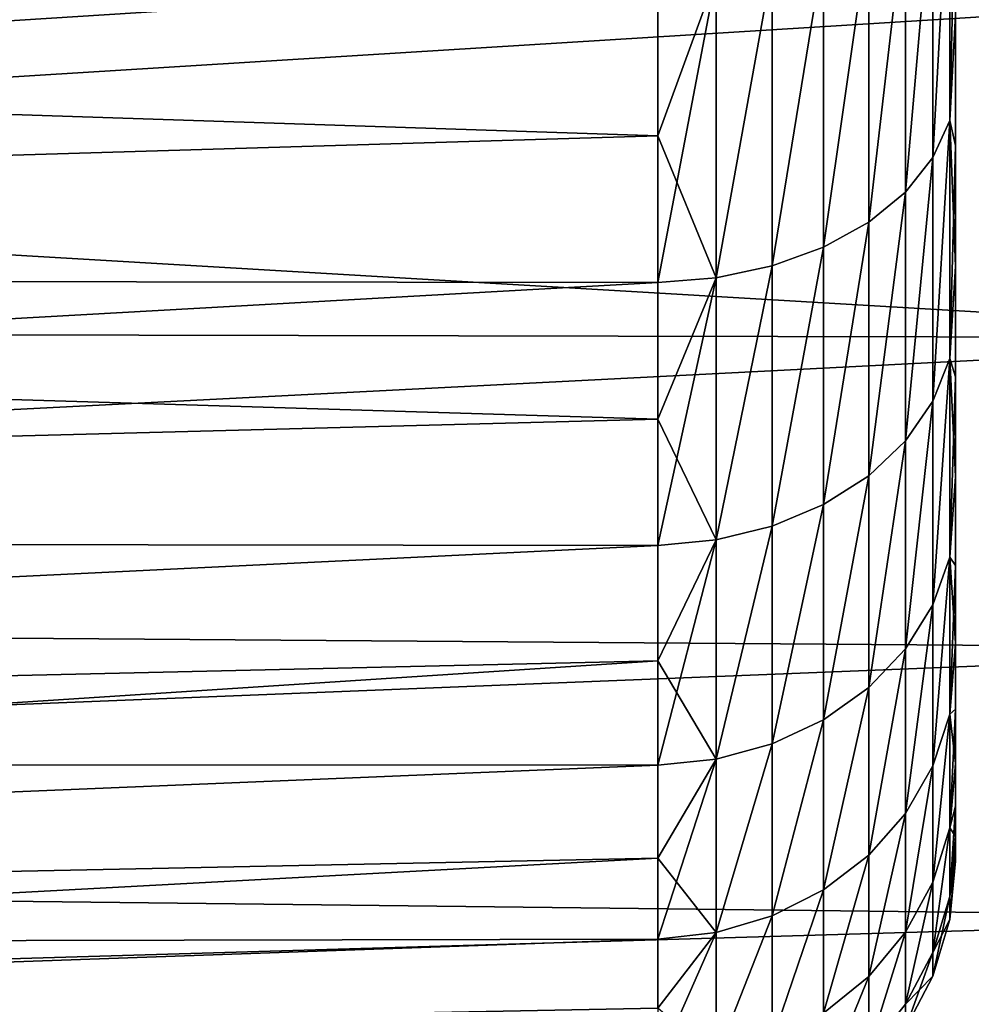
# Model space of a CAD drawing. Header units: millimetres. Extents: x -25 to 64, y -3 to 358.
# Tile 172 of 256: x 58.34 to 61.45, y 96.74 to 99.96. Entities that reach past the tile are written whole.
import ezdxf

# ---------------------------------------------------------------- set-up
doc = ezdxf.new("R2010")
doc.units = ezdxf.units.MM
doc.header["$LTSCALE"] = 52.148148
for name, color, linetype in [('239', 7, 'CONTINUOUS'), ('240', 7, 'CONTINUOUS'), ('242', 7, 'CONTINUOUS'), ('243', 7, 'CONTINUOUS'), ('245', 7, 'CONTINUOUS'), ('299', 7, 'CONTINUOUS')]:
    doc.layers.add(name, color=color, linetype=linetype)

msp = doc.modelspace()

# ---------------------------------------------------------------- linework, layer by layer
at = {"layer": '239', "color": 7, "linetype": 'CONTINUOUS', "true_color": 0xaaaaaa}
for points in [[(44.6756, 100.105, -9.9511), (45.072, 99.1239, -8.913), (60.4262, 100.0953, -9.3676), (44.6756, 100.105, -9.9511)], [(60.4262, 100.0953, -9.3676), (45.072, 99.1239, -8.913), (60.4262, 99.5843, -8.8278), (60.4262, 100.0953, -9.3676)], [(60.4262, 99.5843, -8.8278), (45.072, 99.1239, -8.913), (60.4262, 99.1044, -8.2603), (60.4262, 99.5843, -8.8278)], [(45.072, 99.1239, -8.913), (45.4196, 98.2635, -7.7899), (60.4262, 99.1044, -8.2603), (45.072, 99.1239, -8.913)], [(60.4262, 99.1044, -8.2603), (45.4196, 98.2635, -7.7899), (60.4262, 98.6572, -7.6667), (60.4262, 99.1044, -8.2603)], [(60.4262, 98.6572, -7.6667), (45.4196, 98.2635, -7.7899), (60.4262, 98.2439, -7.0489), (60.4262, 98.6572, -7.6667)], [(45.4196, 98.2635, -7.7899), (45.7163, 97.5293, -6.5959), (60.4262, 98.2439, -7.0489), (45.4196, 98.2635, -7.7899)], [(60.4262, 98.2439, -7.0489), (45.7163, 97.5293, -6.5959), (60.4262, 97.866, -6.4089), (60.4262, 98.2439, -7.0489)], [(45.7163, 97.5293, -6.5959), (45.9605, 96.9249, -5.3438), (60.4262, 97.866, -6.4089), (45.7163, 97.5293, -6.5959)], [(60.4262, 97.866, -6.4089), (45.9605, 96.9249, -5.3438), (60.4262, 97.5246, -5.7487), (60.4262, 97.866, -6.4089)], [(60.4262, 97.5246, -5.7487), (45.9605, 96.9249, -5.3438), (60.4262, 97.2208, -5.0704), (60.4262, 97.5246, -5.7487)], [(45.9605, 96.9249, -5.3438), (46.1512, 96.4528, -4.0463), (60.4262, 97.2208, -5.0704), (45.9605, 96.9249, -5.3438)], [(60.4262, 97.2208, -5.0704), (46.1512, 96.4528, -4.0463), (60.4262, 96.9555, -4.3761), (60.4262, 97.2208, -5.0704)], [(60.4262, 96.9555, -4.3761), (46.1512, 96.4528, -4.0463), (60.4262, 96.7296, -3.6681), (60.4262, 96.9555, -4.3761)]]:
    msp.add_3dface(points, dxfattribs=at)
at = {"layer": '240', "color": 7, "linetype": 'CONTINUOUS', "true_color": 0xaaaaaa}
for points in [[(61.4, 119.3673, 7.1722), (61.4, 114.95, 7), (61.4, 99.5524, 7.1994), (61.4, 119.3673, 7.1722)], [(61.4, 118.9417, 7.7267), (61.4, 119.3673, 7.1722), (61.4, 99.5524, 7.1994), (61.4, 118.9417, 7.7267)], [(61.4, 118.9417, -7.7266), (61.4, 99.5524, -7.1994), (61.4, 119.3673, -7.1722), (61.4, 118.9417, -7.7266)], [(61.4, 119.3673, -7.1722), (61.4, 99.5524, -7.1994), (61.4, 105.45, -7), (61.4, 119.3673, -7.1722)], [(61.4, 99.9799, 7.7532), (61.4, 118.9417, 7.7267), (61.4, 99.5524, 7.1994), (61.4, 99.9799, 7.7532)], [(61.4, 99.98, -7.7532), (61.4, 99.5524, -7.1994), (61.4, 118.9417, -7.7266), (61.4, 99.98, -7.7532)], [(61.4, 114.95, 7), (61.4, 105.45, 7), (61.4, 99.5524, 7.1994), (61.4, 114.95, 7)], [(61.4, 105.45, 7), (61.4, 104.9839, 6.9636), (61.4, 99.5524, 7.1994), (61.4, 105.45, 7)], [(61.4, 99.5524, -7.1994), (61.4, 99.1572, -6.6221), (61.4, 105.45, -7), (61.4, 99.5524, -7.1994)], [(61.4, 105.45, -7), (61.4, 99.1572, -6.6221), (61.4, 104.9839, -6.9636), (61.4, 105.45, -7)], [(61.4, 104.9839, 6.9636), (61.4, 104.5254, 6.854), (61.4, 99.5524, 7.1994), (61.4, 104.9839, 6.9636)], [(61.4, 104.9839, -6.9636), (61.4, 99.1572, -6.6221), (61.4, 104.5254, -6.854), (61.4, 104.9839, -6.9636)], [(61.4, 104.5254, 6.854), (61.4, 104.0894, 6.6737), (61.4, 99.5524, 7.1994), (61.4, 104.5254, 6.854)], [(61.4, 104.5254, -6.854), (61.4, 99.1572, -6.6221), (61.4, 104.0894, -6.6737), (61.4, 104.5254, -6.854)], [(61.4, 104.0894, 6.6737), (61.4, 103.6874, 6.4276), (61.4, 99.1572, 6.6221), (61.4, 104.0894, 6.6737)], [(61.4, 99.5524, 7.1994), (61.4, 104.0894, 6.6737), (61.4, 99.1572, 6.6221), (61.4, 99.5524, 7.1994)], [(61.4, 104.0894, -6.6737), (61.4, 99.1572, -6.6221), (61.4, 103.6874, -6.4276), (61.4, 104.0894, -6.6737)], [(61.4, 103.6874, 6.4276), (61.4, 103.3287, 6.1213), (61.4, 99.1572, 6.6221), (61.4, 103.6874, 6.4276)], [(61.4, 99.1572, -6.6221), (61.4, 98.7956, -6.0232), (61.4, 103.6874, -6.4276), (61.4, 99.1572, -6.6221)], [(61.4, 103.6874, -6.4276), (61.4, 98.7956, -6.0232), (61.4, 103.3287, -6.1213), (61.4, 103.6874, -6.4276)], [(61.4, 103.3287, 6.1213), (61.4, 103.0224, 5.7626), (61.4, 98.7956, 6.0231), (61.4, 103.3287, 6.1213)], [(61.4, 99.1572, 6.6221), (61.4, 103.3287, 6.1213), (61.4, 98.7956, 6.0231), (61.4, 99.1572, 6.6221)], [(61.4, 103.3287, -6.1213), (61.4, 98.7956, -6.0232), (61.4, 103.0224, -5.7626), (61.4, 103.3287, -6.1213)], [(61.4, 103.0224, 5.7626), (61.4, 102.7763, 5.3606), (61.4, 98.4689, 5.4045), (61.4, 103.0224, 5.7626)], [(61.4, 98.7956, 6.0231), (61.4, 103.0224, 5.7626), (61.4, 98.4689, 5.4045), (61.4, 98.7956, 6.0231)], [(61.4, 98.7956, -6.0232), (61.4, 98.4689, -5.4045), (61.4, 103.0224, -5.7626), (61.4, 98.7956, -6.0232)], [(61.4, 103.0224, -5.7626), (61.4, 98.4689, -5.4045), (61.4, 102.7763, -5.3606), (61.4, 103.0224, -5.7626)], [(61.4, 102.7763, 5.3606), (61.4, 102.596, 4.9246), (61.4, 98.4689, 5.4045), (61.4, 102.7763, 5.3606)], [(61.4, 98.4689, -5.4045), (61.4, 98.178, -4.7683), (61.4, 102.7763, -5.3606), (61.4, 98.4689, -5.4045)], [(61.4, 102.7763, -5.3606), (61.4, 98.178, -4.7683), (61.4, 102.596, -4.9246), (61.4, 102.7763, -5.3606)], [(61.4, 102.596, 4.9246), (61.4, 102.4864, 4.4661), (61.4, 98.178, 4.7682), (61.4, 102.596, 4.9246)], [(61.4, 98.4689, 5.4045), (61.4, 102.596, 4.9246), (61.4, 98.178, 4.7682), (61.4, 98.4689, 5.4045)], [(61.4, 102.596, -4.9246), (61.4, 98.178, -4.7683), (61.4, 102.4864, -4.4661), (61.4, 102.596, -4.9246)], [(61.4, 97.924, -4.1164), (61.4, 100.9, -4), (61.4, 102.4864, -4.4661), (61.4, 97.924, -4.1164)], [(61.4, 102.4864, 4.4661), (61.4, 102.45, 4), (61.4, 97.924, 4.1164), (61.4, 102.4864, 4.4661)], [(61.4, 98.178, 4.7682), (61.4, 102.4864, 4.4661), (61.4, 97.924, 4.1164), (61.4, 98.178, 4.7682)], [(61.4, 98.178, -4.7683), (61.4, 97.924, -4.1164), (61.4, 102.4864, -4.4661), (61.4, 98.178, -4.7683)], [(61.4, 102.45, 4), (61.4, 100.9, 4), (61.4, 97.924, 4.1164), (61.4, 102.45, 4)], [(61.4, 100.9, 4), (61.4, 100.9, -4), (61.4, 97.7076, 3.4511), (61.4, 100.9, 4)], [(61.4, 97.7076, 3.4511), (61.4, 100.9, -4), (61.4, 97.5296, 2.7745), (61.4, 97.7076, 3.4511)], [(61.4, 97.5296, 2.7745), (61.4, 100.9, -4), (61.4, 97.3905, 2.0889), (61.4, 97.5296, 2.7745)], [(61.4, 97.3905, 2.0889), (61.4, 100.9, -4), (61.4, 97.2909, 1.3964), (61.4, 97.3905, 2.0889)], [(61.4, 97.2909, 1.3964), (61.4, 100.9, -4), (61.4, 97.231, 0.6993), (61.4, 97.2909, 1.3964)], [(61.4, 97.231, 0.6993), (61.4, 100.9, -4), (61.4, 97.211, 0), (61.4, 97.231, 0.6993)], [(61.4, 97.211, 0), (61.4, 100.9, -4), (61.4, 97.231, -0.6994), (61.4, 97.211, 0)], [(61.4, 97.231, -0.6994), (61.4, 100.9, -4), (61.4, 97.2909, -1.3964), (61.4, 97.231, -0.6994)], [(61.4, 97.2909, -1.3964), (61.4, 100.9, -4), (61.4, 97.3905, -2.0889), (61.4, 97.2909, -1.3964)], [(61.4, 97.3905, -2.0889), (61.4, 100.9, -4), (61.4, 97.5296, -2.7745), (61.4, 97.3905, -2.0889)], [(61.4, 97.5296, -2.7745), (61.4, 100.9, -4), (61.4, 97.7076, -3.4511), (61.4, 97.5296, -2.7745)], [(61.4, 97.7076, -3.4511), (61.4, 100.9, -4), (61.4, 97.924, -4.1164), (61.4, 97.7076, -3.4511)], [(61.4, 97.924, 4.1164), (61.4, 100.9, 4), (61.4, 97.7076, 3.4511), (61.4, 97.924, 4.1164)]]:
    msp.add_3dface(points, dxfattribs=at)
at = {"layer": '242', "color": 7, "linetype": 'CONTINUOUS', "true_color": 0xaaaaaa}
for points in [[(62.9088, 100.0629, -11.0513), (62.9088, 98.9231, -9.9716), (44.7196, 99.9963, -10.9944), (62.9088, 100.0629, -11.0513)], [(44.7196, 99.9963, -10.9944), (62.9088, 98.9231, -9.9716), (45.1381, 98.9603, -10.0108), (44.7196, 99.9963, -10.9944)], [(45.1381, 98.9603, -10.0108), (62.9088, 98.9231, -9.9716), (45.5123, 98.0342, -8.9403), (45.1381, 98.9603, -10.0108)], [(62.9088, 98.9231, -9.9716), (62.9088, 97.9067, -8.775), (45.5123, 98.0342, -8.9403), (62.9088, 98.9231, -9.9716)], [(45.5123, 98.0342, -8.9403), (62.9088, 97.9067, -8.775), (45.8397, 97.2238, -7.7955), (45.5123, 98.0342, -8.9403)], [(62.9088, 97.9067, -8.775), (62.9088, 97.0256, -7.4755), (45.8397, 97.2238, -7.7955), (62.9088, 97.9067, -8.775)], [(45.8397, 97.2238, -7.7955), (62.9088, 97.0256, -7.4755), (46.1188, 96.5331, -6.5881), (45.8397, 97.2238, -7.7955)], [(62.9088, 97.0256, -7.4755), (62.9088, 96.2902, -6.0884), (46.1188, 96.5331, -6.5881), (62.9088, 97.0256, -7.4755)]]:
    msp.add_3dface(points, dxfattribs=at)
at = {"layer": '243', "color": 7, "linetype": 'CONTINUOUS', "true_color": 0xaaaaaa}
for points in [[(60.4262, 100.0953, 9.3676), (60.4262, 99.5843, 8.8278), (44.6756, 100.105, 9.9511), (60.4262, 100.0953, 9.3676)], [(44.6756, 100.105, 9.9511), (60.4262, 99.5843, 8.8278), (45.072, 99.1239, 8.913), (44.6756, 100.105, 9.9511)], [(60.4262, 99.5843, 8.8278), (60.4262, 99.1044, 8.2603), (45.072, 99.1239, 8.913), (60.4262, 99.5843, 8.8278)], [(60.4262, 99.1044, 8.2603), (60.4262, 98.6572, 7.6667), (45.072, 99.1239, 8.913), (60.4262, 99.1044, 8.2603)], [(45.072, 99.1239, 8.913), (60.4262, 98.6572, 7.6667), (45.4196, 98.2635, 7.7899), (45.072, 99.1239, 8.913)], [(60.4262, 98.6572, 7.6667), (60.4262, 98.2439, 7.0489), (45.4196, 98.2635, 7.7899), (60.4262, 98.6572, 7.6667)], [(45.4196, 98.2635, 7.7899), (60.4262, 98.2439, 7.0489), (45.7163, 97.5293, 6.5959), (45.4196, 98.2635, 7.7899)], [(60.4262, 98.2439, 7.0489), (60.4262, 97.866, 6.4089), (45.7163, 97.5293, 6.5959), (60.4262, 98.2439, 7.0489)], [(60.4262, 97.866, 6.4089), (60.4262, 97.5246, 5.7487), (45.7163, 97.5293, 6.5959), (60.4262, 97.866, 6.4089)], [(45.7163, 97.5293, 6.5959), (60.4262, 97.5246, 5.7487), (45.9605, 96.9249, 5.3438), (45.7163, 97.5293, 6.5959)], [(60.4262, 97.5246, 5.7487), (60.4262, 97.2208, 5.0704), (45.9605, 96.9249, 5.3438), (60.4262, 97.5246, 5.7487)], [(60.4262, 97.2208, 5.0704), (60.4262, 96.9555, 4.3761), (45.9605, 96.9249, 5.3438), (60.4262, 97.2208, 5.0704)], [(45.9605, 96.9249, 5.3438), (60.4262, 96.9555, 4.3761), (46.1512, 96.4528, 4.0463), (45.9605, 96.9249, 5.3438)], [(60.4262, 96.9555, 4.3761), (60.4262, 96.7296, 3.668), (46.1512, 96.4528, 4.0463), (60.4262, 96.9555, 4.3761)]]:
    msp.add_3dface(points, dxfattribs=at)
at = {"layer": '245', "color": 7, "linetype": 'CONTINUOUS', "true_color": 0xaaaaaa}
for points in [[(44.7196, 99.9963, 10.9944), (45.1381, 98.9603, 10.0108), (62.9088, 100.0629, 11.0513), (44.7196, 99.9963, 10.9944)], [(62.9088, 100.0629, 11.0513), (45.1381, 98.9603, 10.0108), (62.9088, 98.9231, 9.9716), (62.9088, 100.0629, 11.0513)], [(45.1381, 98.9603, 10.0108), (45.5123, 98.0342, 8.9403), (62.9088, 98.9231, 9.9716), (45.1381, 98.9603, 10.0108)], [(62.9088, 98.9231, 9.9716), (45.5123, 98.0342, 8.9403), (62.9088, 97.9067, 8.775), (62.9088, 98.9231, 9.9716)], [(45.5123, 98.0342, 8.9403), (45.8397, 97.2238, 7.7955), (62.9088, 97.9067, 8.775), (45.5123, 98.0342, 8.9403)], [(62.9088, 97.9067, 8.775), (45.8397, 97.2238, 7.7955), (62.9088, 97.0256, 7.4755), (62.9088, 97.9067, 8.775)], [(45.8397, 97.2238, 7.7955), (46.1188, 96.5331, 6.5881), (62.9088, 97.0256, 7.4755), (45.8397, 97.2238, 7.7955)], [(62.9088, 97.0256, 7.4755), (46.1188, 96.5331, 6.5881), (62.9088, 96.2902, 6.0884), (62.9088, 97.0256, 7.4755)]]:
    msp.add_3dface(points, dxfattribs=at)
at = {"layer": '299', "color": 7, "linetype": 'CONTINUOUS', "true_color": 0xaaaaaa}
for points in [[(61.3263, 99.5125, 7.7721), (61.3263, 100.4313, 8.8217), (61.3814, 100.532, 8.66), (61.3263, 99.5125, 7.7721)], [(61.3814, 99.6344, 7.6277), (61.3263, 99.5125, 7.7721), (61.3814, 100.532, 8.66), (61.3814, 99.6344, 7.6277)], [(61.3263, 100.4312, -8.8216), (61.3263, 99.5125, -7.772), (61.3814, 100.5319, -8.66), (61.3263, 100.4312, -8.8216)], [(61.3814, 100.5319, -8.66), (61.3263, 99.5125, -7.772), (61.3814, 99.6344, -7.6276), (61.3814, 100.5319, -8.66)], [(61.4, 99.9799, 7.7532), (61.3814, 99.6344, 7.6277), (61.3814, 100.532, 8.66), (61.4, 99.9799, 7.7532)], [(61.4, 100.4385, -8.2817), (61.3814, 100.5319, -8.66), (61.3814, 99.6344, -7.6276), (61.4, 100.4385, -8.2817)], [(61.2367, 99.4001, 7.9057), (61.2367, 100.3385, 8.9711), (61.3263, 100.4313, 8.8217), (61.2367, 99.4001, 7.9057)], [(61.3263, 99.5125, 7.7721), (61.2367, 99.4001, 7.9057), (61.3263, 100.4313, 8.8217), (61.3263, 99.5125, 7.7721)], [(61.2367, 100.3384, -8.9711), (61.2367, 99.4, -7.9056), (61.3263, 100.4312, -8.8216), (61.2367, 100.3384, -8.9711)], [(61.3263, 100.4312, -8.8216), (61.2367, 99.4, -7.9056), (61.3263, 99.5125, -7.772), (61.3263, 100.4312, -8.8216)], [(61.4, 99.98, -7.7532), (61.4, 100.4385, -8.2817), (61.3814, 99.6344, -7.6276), (61.4, 99.98, -7.7532)], [(61.1159, 99.3013, 8.0235), (61.1159, 100.2571, 9.1028), (61.2367, 100.3385, 8.9711), (61.1159, 99.3013, 8.0235)], [(61.2367, 99.4001, 7.9057), (61.1159, 99.3013, 8.0235), (61.2367, 100.3385, 8.9711), (61.2367, 99.4001, 7.9057)], [(61.1159, 100.257, -9.1028), (61.1159, 99.3013, -8.0234), (61.2367, 100.3384, -8.9711), (61.1159, 100.257, -9.1028)], [(61.2367, 100.3384, -8.9711), (61.1159, 99.3013, -8.0234), (61.2367, 99.4, -7.9056), (61.2367, 100.3384, -8.9711)], [(60.9685, 99.2197, 8.121), (60.9685, 100.1899, 9.2119), (61.1159, 100.2571, 9.1028), (60.9685, 99.2197, 8.121)], [(61.1159, 99.3013, 8.0235), (60.9685, 99.2197, 8.121), (61.1159, 100.2571, 9.1028), (61.1159, 99.3013, 8.0235)], [(60.9685, 100.19, -9.2121), (60.9685, 99.2199, -8.1212), (61.1159, 100.257, -9.1028), (60.9685, 100.19, -9.2121)], [(61.1159, 100.257, -9.1028), (60.9685, 99.2199, -8.1212), (61.1159, 99.3013, -8.0234), (61.1159, 100.257, -9.1028)], [(60.7999, 100.1398, -9.2946), (60.7999, 99.1586, -8.195), (60.9685, 100.19, -9.2121), (60.7999, 100.1398, -9.2946)], [(60.9685, 100.19, -9.2121), (60.7999, 99.1586, -8.195), (60.9685, 99.2199, -8.1212), (60.9685, 100.19, -9.2121)], [(60.7999, 99.1587, 8.1951), (60.7999, 100.1399, 9.2947), (60.9685, 100.1899, 9.2119), (60.7999, 99.1587, 8.1951)], [(60.9685, 99.2197, 8.121), (60.7999, 99.1587, 8.1951), (60.9685, 100.1899, 9.2119), (60.9685, 99.2197, 8.121)], [(60.6164, 99.1194, 8.2416), (60.6164, 100.1074, 9.3468), (60.7999, 100.1399, 9.2947), (60.6164, 99.1194, 8.2416)], [(60.7999, 99.1587, 8.1951), (60.6164, 99.1194, 8.2416), (60.7999, 100.1399, 9.2947), (60.7999, 99.1587, 8.1951)], [(60.6164, 100.1074, -9.3467), (60.6164, 99.1194, -8.2416), (60.7999, 100.1398, -9.2946), (60.6164, 100.1074, -9.3467)], [(60.7999, 100.1398, -9.2946), (60.6164, 99.1194, -8.2416), (60.7999, 99.1586, -8.195), (60.7999, 100.1398, -9.2946)], [(60.4262, 100.0953, -9.3676), (60.4262, 99.5843, -8.8278), (60.6164, 100.1074, -9.3467), (60.4262, 100.0953, -9.3676)], [(60.4262, 99.5843, -8.8278), (60.4262, 99.1044, -8.2603), (60.6164, 100.1074, -9.3467), (60.4262, 99.5843, -8.8278)], [(60.6164, 100.1074, -9.3467), (60.4262, 99.1044, -8.2603), (60.6164, 99.1194, -8.2416), (60.6164, 100.1074, -9.3467)], [(60.4262, 99.5843, 8.8278), (60.4262, 100.0953, 9.3676), (60.6164, 100.1074, 9.3468), (60.4262, 99.5843, 8.8278)], [(60.6164, 99.1194, 8.2416), (60.4262, 99.5843, 8.8278), (60.6164, 100.1074, 9.3468), (60.6164, 99.1194, 8.2416)], [(61.4, 99.5524, -7.1994), (61.4, 99.98, -7.7532), (61.3814, 99.6344, -7.6276), (61.4, 99.5524, -7.1994)], [(61.4, 99.9799, 7.7532), (61.4, 99.5524, 7.1994), (61.3814, 99.6344, 7.6277), (61.4, 99.9799, 7.7532)], [(61.3263, 99.5125, -7.772), (61.3263, 98.7152, -6.6275), (61.3814, 99.6344, -7.6276), (61.3263, 99.5125, -7.772)], [(61.3814, 99.6344, -7.6276), (61.3263, 98.7152, -6.6275), (61.3814, 98.8557, -6.5029), (61.3814, 99.6344, -7.6276)], [(61.3263, 98.7153, 6.6276), (61.3263, 99.5125, 7.7721), (61.3814, 99.6344, 7.6277), (61.3263, 98.7153, 6.6276)], [(61.3814, 98.8557, 6.5029), (61.3263, 98.7153, 6.6276), (61.3814, 99.6344, 7.6277), (61.3814, 98.8557, 6.5029)], [(61.4, 99.5524, 7.1994), (61.4, 99.1572, 6.6221), (61.3814, 99.6344, 7.6277), (61.4, 99.5524, 7.1994)], [(61.4, 99.1572, 6.6221), (61.3814, 98.8557, 6.5029), (61.3814, 99.6344, 7.6277), (61.4, 99.1572, 6.6221)], [(61.4, 99.5524, -7.1994), (61.3814, 99.6344, -7.6276), (61.3814, 98.8557, -6.5029), (61.4, 99.5524, -7.1994)], [(60.4262, 99.1044, 8.2603), (60.4262, 99.5843, 8.8278), (60.6164, 99.1194, 8.2416), (60.4262, 99.1044, 8.2603)], [(61.4, 99.1572, -6.6221), (61.4, 99.5524, -7.1994), (61.3814, 98.8557, -6.5029), (61.4, 99.1572, -6.6221)], [(61.2367, 99.4, -7.9056), (61.2367, 98.5856, -6.7427), (61.3263, 99.5125, -7.772), (61.2367, 99.4, -7.9056)], [(61.3263, 99.5125, -7.772), (61.2367, 98.5856, -6.7427), (61.3263, 98.7152, -6.6275), (61.3263, 99.5125, -7.772)], [(61.2367, 98.5856, 6.7428), (61.2367, 99.4001, 7.9057), (61.3263, 99.5125, 7.7721), (61.2367, 98.5856, 6.7428)], [(61.3263, 98.7153, 6.6276), (61.2367, 98.5856, 6.7428), (61.3263, 99.5125, 7.7721), (61.3263, 98.7153, 6.6276)], [(61.1159, 98.4716, 6.8445), (61.1159, 99.3013, 8.0235), (61.2367, 99.4001, 7.9057), (61.1159, 98.4716, 6.8445)], [(61.2367, 98.5856, 6.7428), (61.1159, 98.4716, 6.8445), (61.2367, 99.4001, 7.9057), (61.2367, 98.5856, 6.7428)], [(61.1159, 99.3013, -8.0234), (61.1159, 98.4716, -6.8444), (61.2367, 99.4, -7.9056), (61.1159, 99.3013, -8.0234)], [(61.2367, 99.4, -7.9056), (61.1159, 98.4716, -6.8444), (61.2367, 98.5856, -6.7427), (61.2367, 99.4, -7.9056)], [(60.9685, 99.2199, -8.1212), (60.9685, 98.3775, -6.9288), (61.1159, 99.3013, -8.0234), (60.9685, 99.2199, -8.1212)], [(61.1159, 99.3013, -8.0234), (60.9685, 98.3775, -6.9288), (61.1159, 98.4716, -6.8444), (61.1159, 99.3013, -8.0234)], [(60.9685, 98.3774, 6.9286), (60.9685, 99.2197, 8.121), (61.1159, 99.3013, 8.0235), (60.9685, 98.3774, 6.9286)], [(61.1159, 98.4716, 6.8445), (60.9685, 98.3774, 6.9286), (61.1159, 99.3013, 8.0235), (61.1159, 98.4716, 6.8445)], [(60.7999, 99.1586, -8.195), (60.7999, 98.3066, -6.9925), (60.9685, 99.2199, -8.1212), (60.7999, 99.1586, -8.195)], [(60.9685, 99.2199, -8.1212), (60.7999, 98.3066, -6.9925), (60.9685, 98.3775, -6.9288), (60.9685, 99.2199, -8.1212)], [(60.7999, 98.3067, 6.9926), (60.7999, 99.1587, 8.1951), (60.9685, 99.2197, 8.121), (60.7999, 98.3067, 6.9926)], [(60.9685, 98.3774, 6.9286), (60.7999, 98.3067, 6.9926), (60.9685, 99.2197, 8.121), (60.9685, 98.3774, 6.9286)], [(60.6164, 98.2614, 7.0328), (60.6164, 99.1194, 8.2416), (60.7999, 99.1587, 8.1951), (60.6164, 98.2614, 7.0328)], [(60.7999, 98.3067, 6.9926), (60.6164, 98.2614, 7.0328), (60.7999, 99.1587, 8.1951), (60.7999, 98.3067, 6.9926)], [(60.6164, 99.1194, -8.2416), (60.6164, 98.2614, -7.0327), (60.7999, 99.1586, -8.195), (60.6164, 99.1194, -8.2416)], [(60.7999, 99.1586, -8.195), (60.6164, 98.2614, -7.0327), (60.7999, 98.3066, -6.9925), (60.7999, 99.1586, -8.195)], [(61.4, 99.1572, 6.6221), (61.4, 98.7956, 6.0231), (61.3814, 98.8557, 6.5029), (61.4, 99.1572, 6.6221)], [(61.4, 98.7956, -6.0232), (61.4, 99.1572, -6.6221), (61.3814, 98.8557, -6.5029), (61.4, 98.7956, -6.0232)], [(60.4262, 99.1044, -8.2603), (60.4262, 98.6572, -7.6667), (60.6164, 99.1194, -8.2416), (60.4262, 99.1044, -8.2603)], [(60.4262, 98.6572, -7.6667), (60.4262, 98.2439, -7.0489), (60.6164, 99.1194, -8.2416), (60.4262, 98.6572, -7.6667)], [(60.6164, 99.1194, -8.2416), (60.4262, 98.2439, -7.0489), (60.6164, 98.2614, -7.0327), (60.6164, 99.1194, -8.2416)], [(60.4262, 98.6572, 7.6667), (60.4262, 99.1044, 8.2603), (60.6164, 99.1194, 8.2416), (60.4262, 98.6572, 7.6667)], [(60.6164, 98.2614, 7.0328), (60.4262, 98.6572, 7.6667), (60.6164, 99.1194, 8.2416), (60.6164, 98.2614, 7.0328)], [(61.3263, 98.7152, -6.6275), (61.3263, 98.0492, -5.4019), (61.3814, 98.8557, -6.5029), (61.3263, 98.7152, -6.6275)], [(61.3814, 98.8557, -6.5029), (61.3263, 98.0492, -5.4019), (61.3814, 98.2053, -5.2994), (61.3814, 98.8557, -6.5029)], [(61.3263, 98.0492, 5.402), (61.3263, 98.7153, 6.6276), (61.3814, 98.8557, 6.5029), (61.3263, 98.0492, 5.402)], [(61.3814, 98.2053, 5.2995), (61.3263, 98.0492, 5.402), (61.3814, 98.8557, 6.5029), (61.3814, 98.2053, 5.2995)], [(61.4, 98.7956, 6.0231), (61.4, 98.4689, 5.4045), (61.3814, 98.8557, 6.5029), (61.4, 98.7956, 6.0231)], [(61.4, 98.4689, 5.4045), (61.3814, 98.2053, 5.2995), (61.3814, 98.8557, 6.5029), (61.4, 98.4689, 5.4045)], [(61.4, 98.7956, -6.0232), (61.3814, 98.8557, -6.5029), (61.3814, 98.2053, -5.2994), (61.4, 98.7956, -6.0232)], [(61.4, 98.4689, -5.4045), (61.4, 98.7956, -6.0232), (61.3814, 98.2053, -5.2994), (61.4, 98.4689, -5.4045)], [(61.2367, 97.9051, 5.4968), (61.2367, 98.5856, 6.7428), (61.3263, 98.7153, 6.6276), (61.2367, 97.9051, 5.4968)], [(61.3263, 98.0492, 5.402), (61.2367, 97.9051, 5.4968), (61.3263, 98.7153, 6.6276), (61.3263, 98.0492, 5.402)], [(61.2367, 98.5856, -6.7427), (61.2367, 97.905, -5.4967), (61.3263, 98.7152, -6.6275), (61.2367, 98.5856, -6.7427)], [(61.3263, 98.7152, -6.6275), (61.2367, 97.905, -5.4967), (61.3263, 98.0492, -5.4019), (61.3263, 98.7152, -6.6275)], [(60.4262, 98.2439, 7.0489), (60.4262, 98.6572, 7.6667), (60.6164, 98.2614, 7.0328), (60.4262, 98.2439, 7.0489)], [(61.1159, 98.4716, -6.8444), (61.1159, 97.7782, -5.5804), (61.2367, 98.5856, -6.7427), (61.1159, 98.4716, -6.8444)], [(61.2367, 98.5856, -6.7427), (61.1159, 97.7782, -5.5804), (61.2367, 97.905, -5.4967), (61.2367, 98.5856, -6.7427)], [(61.1159, 97.7782, 5.5804), (61.1159, 98.4716, 6.8445), (61.2367, 98.5856, 6.7428), (61.1159, 97.7782, 5.5804)], [(61.2367, 97.9051, 5.4968), (61.1159, 97.7782, 5.5804), (61.2367, 98.5856, 6.7428), (61.2367, 97.9051, 5.4968)], [(60.9685, 98.3775, -6.9288), (60.9685, 97.6734, -5.6499), (61.1159, 98.4716, -6.8444), (60.9685, 98.3775, -6.9288)], [(61.1159, 98.4716, -6.8444), (60.9685, 97.6734, -5.6499), (61.1159, 97.7782, -5.5804), (61.1159, 98.4716, -6.8444)], [(60.9685, 97.6733, 5.6497), (60.9685, 98.3774, 6.9286), (61.1159, 98.4716, 6.8445), (60.9685, 97.6733, 5.6497)], [(61.1159, 97.7782, 5.5804), (60.9685, 97.6733, 5.6497), (61.1159, 98.4716, 6.8445), (61.1159, 97.7782, 5.5804)], [(61.4, 98.4689, 5.4045), (61.4, 98.178, 4.7682), (61.3814, 98.2053, 5.2995), (61.4, 98.4689, 5.4045)], [(61.4, 98.178, -4.7683), (61.4, 98.4689, -5.4045), (61.3814, 98.2053, -5.2994), (61.4, 98.178, -4.7683)], [(60.7999, 98.3066, -6.9925), (60.7999, 97.5945, -5.7023), (60.9685, 98.3775, -6.9288), (60.7999, 98.3066, -6.9925)], [(60.9685, 98.3775, -6.9288), (60.7999, 97.5945, -5.7023), (60.9685, 97.6734, -5.6499), (60.9685, 98.3775, -6.9288)], [(60.7999, 97.5945, 5.7024), (60.7999, 98.3067, 6.9926), (60.9685, 98.3774, 6.9286), (60.7999, 97.5945, 5.7024)], [(60.9685, 97.6733, 5.6497), (60.7999, 97.5945, 5.7024), (60.9685, 98.3774, 6.9286), (60.9685, 97.6733, 5.6497)], [(60.6164, 97.5441, 5.7355), (60.6164, 98.2614, 7.0328), (60.7999, 98.3067, 6.9926), (60.6164, 97.5441, 5.7355)], [(60.7999, 97.5945, 5.7024), (60.6164, 97.5441, 5.7355), (60.7999, 98.3067, 6.9926), (60.7999, 97.5945, 5.7024)], [(60.6164, 98.2614, -7.0327), (60.6164, 97.5441, -5.7354), (60.7999, 98.3066, -6.9925), (60.6164, 98.2614, -7.0327)], [(60.7999, 98.3066, -6.9925), (60.6164, 97.5441, -5.7354), (60.7999, 97.5945, -5.7023), (60.7999, 98.3066, -6.9925)], [(60.4262, 98.2439, -7.0489), (60.4262, 97.866, -6.4089), (60.6164, 98.2614, -7.0327), (60.4262, 98.2439, -7.0489)], [(60.4262, 97.866, -6.4089), (60.4262, 97.5246, -5.7487), (60.6164, 98.2614, -7.0327), (60.4262, 97.866, -6.4089)], [(60.6164, 98.2614, -7.0327), (60.4262, 97.5246, -5.7487), (60.6164, 97.5441, -5.7354), (60.6164, 98.2614, -7.0327)], [(60.4262, 97.866, 6.4089), (60.4262, 98.2439, 7.0489), (60.6164, 98.2614, 7.0328), (60.4262, 97.866, 6.4089)], [(60.6164, 97.5441, 5.7355), (60.4262, 97.866, 6.4089), (60.6164, 98.2614, 7.0328), (60.6164, 97.5441, 5.7355)], [(61.3263, 98.0492, -5.4019), (61.3263, 97.5225, -4.1103), (61.3814, 98.2053, -5.2994), (61.3263, 98.0492, -5.4019)], [(61.3814, 98.2053, -5.2994), (61.3263, 97.5225, -4.1103), (61.3814, 97.6911, -4.0317), (61.3814, 98.2053, -5.2994)], [(61.3263, 97.5225, 4.1104), (61.3263, 98.0492, 5.402), (61.3814, 98.2053, 5.2995), (61.3263, 97.5225, 4.1104)], [(61.3814, 97.6911, 4.0318), (61.3263, 97.5225, 4.1104), (61.3814, 98.2053, 5.2995), (61.3814, 97.6911, 4.0318)], [(61.4, 98.178, 4.7682), (61.4, 97.924, 4.1164), (61.3814, 98.2053, 5.2995), (61.4, 98.178, 4.7682)], [(61.4, 97.924, 4.1164), (61.3814, 97.6911, 4.0318), (61.3814, 98.2053, 5.2995), (61.4, 97.924, 4.1164)], [(61.4, 98.178, -4.7683), (61.3814, 98.2053, -5.2994), (61.3814, 97.6911, -4.0317), (61.4, 98.178, -4.7683)], [(61.4, 97.924, -4.1164), (61.4, 98.178, -4.7683), (61.3814, 97.6911, -4.0317), (61.4, 97.924, -4.1164)], [(61.2367, 97.905, -5.4967), (61.2367, 97.3668, -4.1829), (61.3263, 98.0492, -5.4019), (61.2367, 97.905, -5.4967)], [(61.3263, 98.0492, -5.4019), (61.2367, 97.3668, -4.1829), (61.3263, 97.5225, -4.1103), (61.3263, 98.0492, -5.4019)], [(61.2367, 97.3668, 4.1831), (61.2367, 97.9051, 5.4968), (61.3263, 98.0492, 5.402), (61.2367, 97.3668, 4.1831)], [(61.3263, 97.5225, 4.1104), (61.2367, 97.3668, 4.1831), (61.3263, 98.0492, 5.402), (61.3263, 97.5225, 4.1104)], [(61.4, 97.924, 4.1164), (61.4, 97.7076, 3.4511), (61.3814, 97.6911, 4.0318), (61.4, 97.924, 4.1164)], [(61.4, 97.7076, -3.4511), (61.4, 97.924, -4.1164), (61.3814, 97.6911, -4.0317), (61.4, 97.7076, -3.4511)], [(61.1159, 97.2298, 4.2471), (61.1159, 97.7782, 5.5804), (61.2367, 97.9051, 5.4968), (61.1159, 97.2298, 4.2471)], [(61.2367, 97.3668, 4.1831), (61.1159, 97.2298, 4.2471), (61.2367, 97.9051, 5.4968), (61.2367, 97.3668, 4.1831)], [(61.1159, 97.7782, -5.5804), (61.1159, 97.2298, -4.2471), (61.2367, 97.905, -5.4967), (61.1159, 97.7782, -5.5804)], [(61.2367, 97.905, -5.4967), (61.1159, 97.2298, -4.2471), (61.2367, 97.3668, -4.1829), (61.2367, 97.905, -5.4967)], [(60.4262, 97.5246, 5.7487), (60.4262, 97.866, 6.4089), (60.6164, 97.5441, 5.7355), (60.4262, 97.5246, 5.7487)], [(60.9685, 97.6734, -5.6499), (60.9685, 97.1165, -4.3004), (61.1159, 97.7782, -5.5804), (60.9685, 97.6734, -5.6499)], [(61.1159, 97.7782, -5.5804), (60.9685, 97.1165, -4.3004), (61.1159, 97.2298, -4.2471), (61.1159, 97.7782, -5.5804)], [(60.9685, 97.1164, 4.3002), (60.9685, 97.6733, 5.6497), (61.1159, 97.7782, 5.5804), (60.9685, 97.1164, 4.3002)], [(61.1159, 97.2298, 4.2471), (60.9685, 97.1164, 4.3002), (61.1159, 97.7782, 5.5804), (61.1159, 97.2298, 4.2471)], [(61.3263, 97.5225, -4.1103), (61.3263, 97.1417, -2.7684), (61.3814, 97.6911, -4.0317), (61.3263, 97.5225, -4.1103)], [(61.3814, 97.6911, -4.0317), (61.3263, 97.1417, -2.7684), (61.3814, 97.3193, -2.7153), (61.3814, 97.6911, -4.0317)], [(61.3263, 97.1417, 2.7685), (61.3263, 97.5225, 4.1104), (61.3814, 97.6911, 4.0318), (61.3263, 97.1417, 2.7685)], [(61.3814, 97.3193, 2.7153), (61.3263, 97.1417, 2.7685), (61.3814, 97.6911, 4.0318), (61.3814, 97.3193, 2.7153)], [(61.4, 97.7076, 3.4511), (61.4, 97.5296, 2.7745), (61.3814, 97.6911, 4.0318), (61.4, 97.7076, 3.4511)], [(61.4, 97.5296, -2.7745), (61.4, 97.7076, -3.4511), (61.3814, 97.3193, -2.7153), (61.4, 97.5296, -2.7745)], [(61.4, 97.7076, -3.4511), (61.3814, 97.6911, -4.0317), (61.3814, 97.3193, -2.7153), (61.4, 97.7076, -3.4511)], [(61.4, 97.5296, 2.7745), (61.3814, 97.3193, 2.7153), (61.3814, 97.6911, 4.0318), (61.4, 97.5296, 2.7745)], [(60.7999, 97.5945, -5.7023), (60.7999, 97.0311, -4.3405), (60.9685, 97.6734, -5.6499), (60.7999, 97.5945, -5.7023)], [(60.9685, 97.6734, -5.6499), (60.7999, 97.0311, -4.3405), (60.9685, 97.1165, -4.3004), (60.9685, 97.6734, -5.6499)], [(60.7999, 97.0311, 4.3406), (60.7999, 97.5945, 5.7024), (60.9685, 97.6733, 5.6497), (60.7999, 97.0311, 4.3406)], [(60.9685, 97.1164, 4.3002), (60.7999, 97.0311, 4.3406), (60.9685, 97.6733, 5.6497), (60.9685, 97.1164, 4.3002)], [(60.6164, 97.5441, -5.7354), (60.6164, 96.9767, -4.3659), (60.7999, 97.5945, -5.7023), (60.6164, 97.5441, -5.7354)], [(60.7999, 97.5945, -5.7023), (60.6164, 96.9767, -4.3659), (60.7999, 97.0311, -4.3405), (60.7999, 97.5945, -5.7023)], [(60.6164, 96.9767, 4.366), (60.6164, 97.5441, 5.7355), (60.7999, 97.5945, 5.7024), (60.6164, 96.9767, 4.366)], [(60.7999, 97.0311, 4.3406), (60.6164, 96.9767, 4.366), (60.7999, 97.5945, 5.7024), (60.7999, 97.0311, 4.3406)], [(60.4262, 97.5246, -5.7487), (60.4262, 97.2208, -5.0704), (60.6164, 97.5441, -5.7354), (60.4262, 97.5246, -5.7487)], [(60.4262, 97.2208, -5.0704), (60.4262, 96.9555, -4.3761), (60.6164, 97.5441, -5.7354), (60.4262, 97.2208, -5.0704)], [(60.6164, 97.5441, -5.7354), (60.4262, 96.9555, -4.3761), (60.6164, 96.9767, -4.3659), (60.6164, 97.5441, -5.7354)], [(60.4262, 97.2208, 5.0704), (60.4262, 97.5246, 5.7487), (60.6164, 97.5441, 5.7355), (60.4262, 97.2208, 5.0704)], [(60.6164, 96.9767, 4.366), (60.4262, 97.2208, 5.0704), (60.6164, 97.5441, 5.7355), (60.6164, 96.9767, 4.366)], [(61.4, 97.5296, 2.7745), (61.4, 97.3905, 2.0889), (61.3814, 97.3193, 2.7153), (61.4, 97.5296, 2.7745)], [(61.4, 97.3905, -2.0889), (61.4, 97.5296, -2.7745), (61.3814, 97.3193, -2.7153), (61.4, 97.3905, -2.0889)], [(61.2367, 97.3668, -4.1829), (61.2367, 96.9776, -2.8176), (61.3263, 97.5225, -4.1103), (61.2367, 97.3668, -4.1829)], [(61.3263, 97.5225, -4.1103), (61.2367, 96.9776, -2.8176), (61.3263, 97.1417, -2.7684), (61.3263, 97.5225, -4.1103)], [(61.2367, 96.9776, 2.8177), (61.2367, 97.3668, 4.1831), (61.3263, 97.5225, 4.1104), (61.2367, 96.9776, 2.8177)], [(61.3263, 97.1417, 2.7685), (61.2367, 96.9776, 2.8177), (61.3263, 97.5225, 4.1104), (61.3263, 97.1417, 2.7685)], [(61.1159, 97.2298, -4.2471), (61.1159, 96.8331, -2.861), (61.2367, 97.3668, -4.1829), (61.1159, 97.2298, -4.2471)], [(61.2367, 97.3668, -4.1829), (61.1159, 96.8331, -2.861), (61.2367, 96.9776, -2.8176), (61.2367, 97.3668, -4.1829)], [(61.1159, 96.8331, 2.8611), (61.1159, 97.2298, 4.2471), (61.2367, 97.3668, 4.1831), (61.1159, 96.8331, 2.8611)], [(61.2367, 96.9776, 2.8177), (61.1159, 96.8331, 2.8611), (61.2367, 97.3668, 4.1831), (61.2367, 96.9776, 2.8177)], [(61.4, 97.3905, 2.0889), (61.4, 97.2909, 1.3964), (61.3814, 97.3193, 2.7153), (61.4, 97.3905, 2.0889)], [(61.4, 97.2909, -1.3964), (61.4, 97.3905, -2.0889), (61.3814, 97.0944, -1.3659), (61.4, 97.2909, -1.3964)], [(61.4, 97.3905, -2.0889), (61.3814, 97.3193, -2.7153), (61.3814, 97.0944, -1.3659), (61.4, 97.3905, -2.0889)], [(61.3263, 97.1417, -2.7684), (61.3263, 96.9113, -1.3927), (61.3814, 97.3193, -2.7153), (61.3263, 97.1417, -2.7684)], [(61.3814, 97.3193, -2.7153), (61.3263, 96.9113, -1.3927), (61.3814, 97.0944, -1.3659), (61.3814, 97.3193, -2.7153)], [(61.3263, 96.9113, 1.3928), (61.3263, 97.1417, 2.7685), (61.3814, 97.3193, 2.7153), (61.3263, 96.9113, 1.3928)], [(61.3814, 97.0944, 1.3659), (61.3263, 96.9113, 1.3928), (61.3814, 97.3193, 2.7153), (61.3814, 97.0944, 1.3659)], [(61.4, 97.2909, 1.3964), (61.3814, 97.0944, 1.3659), (61.3814, 97.3193, 2.7153), (61.4, 97.2909, 1.3964)], [(61.4, 97.2909, 1.3964), (61.4, 97.231, 0.6993), (61.3814, 97.0944, 1.3659), (61.4, 97.2909, 1.3964)], [(61.4, 97.231, -0.6994), (61.4, 97.2909, -1.3964), (61.3814, 97.0944, -1.3659), (61.4, 97.231, -0.6994)], [(60.4262, 96.9555, 4.3761), (60.4262, 97.2208, 5.0704), (60.6164, 96.9767, 4.366), (60.4262, 96.9555, 4.3761)], [(60.9685, 97.1165, -4.3004), (60.9685, 96.7136, -2.8971), (61.1159, 97.2298, -4.2471), (60.9685, 97.1165, -4.3004)], [(61.1159, 97.2298, -4.2471), (60.9685, 96.7136, -2.8971), (61.1159, 96.8331, -2.861), (61.1159, 97.2298, -4.2471)], [(60.9685, 96.7136, 2.897), (60.9685, 97.1164, 4.3002), (61.1159, 97.2298, 4.2471), (60.9685, 96.7136, 2.897)], [(61.1159, 96.8331, 2.8611), (60.9685, 96.7136, 2.897), (61.1159, 97.2298, 4.2471), (61.1159, 96.8331, 2.8611)], [(61.4, 97.231, 0.6993), (61.4, 97.211, 0), (61.3814, 97.0944, 1.3659), (61.4, 97.231, 0.6993)], [(61.4, 97.211, 0), (61.4, 97.231, -0.6994), (61.3814, 97.0191, 0), (61.4, 97.211, 0)], [(61.4, 97.231, -0.6994), (61.3814, 97.0944, -1.3659), (61.3814, 97.0191, 0), (61.4, 97.231, -0.6994)], [(61.4, 97.211, 0), (61.3814, 97.0191, 0), (61.3814, 97.0944, 1.3659), (61.4, 97.211, 0)], [(61.2367, 96.9776, -2.8176), (61.2367, 96.7421, -1.4175), (61.3263, 97.1417, -2.7684), (61.2367, 96.9776, -2.8176)], [(61.3263, 97.1417, -2.7684), (61.2367, 96.7421, -1.4175), (61.3263, 96.9113, -1.3927), (61.3263, 97.1417, -2.7684)], [(61.2367, 96.7421, 1.4176), (61.2367, 96.9776, 2.8177), (61.3263, 97.1417, 2.7685), (61.2367, 96.7421, 1.4176)], [(61.3263, 96.9113, 1.3928), (61.2367, 96.7421, 1.4176), (61.3263, 97.1417, 2.7685), (61.3263, 96.9113, 1.3928)], [(60.7999, 97.0311, -4.3405), (60.7999, 96.6235, -2.9243), (60.9685, 97.1165, -4.3004), (60.7999, 97.0311, -4.3405)], [(60.9685, 97.1165, -4.3004), (60.7999, 96.6235, -2.9243), (60.9685, 96.7136, -2.8971), (60.9685, 97.1165, -4.3004)], [(60.7999, 96.6235, 2.9244), (60.7999, 97.0311, 4.3406), (60.9685, 97.1164, 4.3002), (60.7999, 96.6235, 2.9244)], [(60.9685, 96.7136, 2.897), (60.7999, 96.6235, 2.9244), (60.9685, 97.1164, 4.3002), (60.9685, 96.7136, 2.897)], [(61.3263, 96.9113, -1.3927), (61.3263, 96.8342, 0), (61.3814, 97.0944, -1.3659), (61.3263, 96.9113, -1.3927)], [(61.3814, 97.0944, -1.3659), (61.3263, 96.8342, 0), (61.3814, 97.0191, 0), (61.3814, 97.0944, -1.3659)], [(61.3814, 97.0191, 0), (61.3263, 96.9113, 1.3928), (61.3814, 97.0944, 1.3659), (61.3814, 97.0191, 0)], [(60.6164, 96.9767, -4.3659), (60.6164, 96.5662, -2.9415), (60.7999, 97.0311, -4.3405), (60.6164, 96.9767, -4.3659)], [(60.7999, 97.0311, -4.3405), (60.6164, 96.5662, -2.9415), (60.7999, 96.6235, -2.9243), (60.7999, 97.0311, -4.3405)], [(60.6164, 96.5662, 2.9415), (60.6164, 96.9767, 4.366), (60.7999, 97.0311, 4.3406), (60.6164, 96.5662, 2.9415)], [(60.7999, 96.6235, 2.9244), (60.6164, 96.5662, 2.9415), (60.7999, 97.0311, 4.3406), (60.7999, 96.6235, 2.9244)], [(61.3263, 96.8342, 0), (61.3263, 96.9113, 1.3928), (61.3814, 97.0191, 0), (61.3263, 96.8342, 0)], [(61.1159, 96.8331, -2.861), (61.1159, 96.5931, -1.4394), (61.2367, 96.9776, -2.8176), (61.1159, 96.8331, -2.861)], [(61.2367, 96.9776, -2.8176), (61.1159, 96.5931, -1.4394), (61.2367, 96.7421, -1.4175), (61.2367, 96.9776, -2.8176)], [(61.1159, 96.5931, 1.4395), (61.1159, 96.8331, 2.8611), (61.2367, 96.9776, 2.8177), (61.1159, 96.5931, 1.4395)], [(61.2367, 96.7421, 1.4176), (61.1159, 96.5931, 1.4395), (61.2367, 96.9776, 2.8177), (61.2367, 96.7421, 1.4176)], [(60.4262, 96.9555, -4.3761), (60.4262, 96.7296, -3.6681), (60.6164, 96.9767, -4.3659), (60.4262, 96.9555, -4.3761)], [(60.4262, 96.7296, -3.6681), (60.4262, 96.5438, -2.9484), (60.6164, 96.9767, -4.3659), (60.4262, 96.7296, -3.6681)], [(60.6164, 96.9767, -4.3659), (60.4262, 96.5438, -2.9484), (60.6164, 96.5662, -2.9415), (60.6164, 96.9767, -4.3659)], [(60.4262, 96.7296, 3.668), (60.4262, 96.9555, 4.3761), (60.6164, 96.9767, 4.366), (60.4262, 96.7296, 3.668)], [(60.6164, 96.5662, 2.9415), (60.4262, 96.7296, 3.668), (60.6164, 96.9767, 4.366), (60.6164, 96.5662, 2.9415)], [(61.2367, 96.7421, -1.4175), (61.2367, 96.6633, 0.0001), (61.3263, 96.9113, -1.3927), (61.2367, 96.7421, -1.4175)], [(61.3263, 96.9113, -1.3927), (61.2367, 96.6633, 0.0001), (61.3263, 96.8342, 0), (61.3263, 96.9113, -1.3927)], [(61.3263, 96.8342, 0), (61.2367, 96.7421, 1.4176), (61.3263, 96.9113, 1.3928), (61.3263, 96.8342, 0)], [(60.9685, 96.7136, -2.8971), (60.9685, 96.4699, -1.4577), (61.1159, 96.8331, -2.861), (60.9685, 96.7136, -2.8971)], [(61.1159, 96.8331, -2.861), (60.9685, 96.4699, -1.4577), (61.1159, 96.5931, -1.4394), (61.1159, 96.8331, -2.861)], [(60.9685, 96.4698, 1.4575), (60.9685, 96.7136, 2.897), (61.1159, 96.8331, 2.8611), (60.9685, 96.4698, 1.4575)], [(61.1159, 96.5931, 1.4395), (60.9685, 96.4698, 1.4575), (61.1159, 96.8331, 2.8611), (61.1159, 96.5931, 1.4395)], [(61.2367, 96.6633, 0.0001), (61.2367, 96.7421, 1.4176), (61.3263, 96.8342, 0), (61.2367, 96.6633, 0.0001)], [(61.2367, 96.6633, 0.0001), (61.1159, 96.5931, 1.4395), (61.2367, 96.7421, 1.4176), (61.2367, 96.6633, 0.0001)]]:
    msp.add_3dface(points, dxfattribs=at)

doc.saveas('drawing.dxf')
